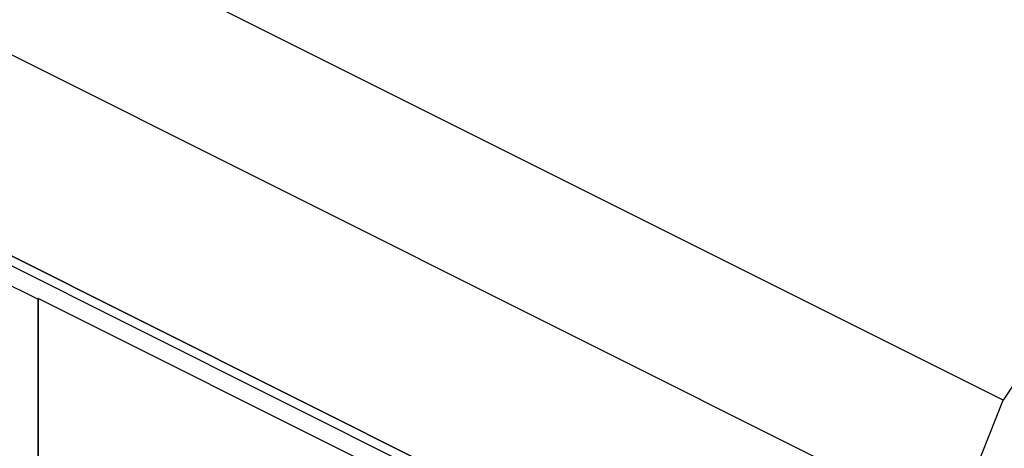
# Model space of a CAD drawing. Header units: inches. Extents: x 22 to 818, y 23 to 565.
# Tile 24 of 32: x 728 to 737, y 408 to 412. Entities that reach past the tile are written whole.
import ezdxf

# ---------------------------------------------------------------- set-up
doc = ezdxf.new("R2010")
doc.units = ezdxf.units.IN

msp = doc.modelspace()

# ---------------------------------------------------------------- linework, layer by layer
at = {"color": 250, "linetype": 'Continuous'}
for p, q in [((737.404, 408.2687), (650.6282, 451.6566)), ((644.4991, 451.2212), (740.2, 403.3707)), ((740.2, 403.3707), (644.4991, 451.2212)), ((736.904, 407.0187), (650.1282, 450.4066)), ((740.1, 403.3207), (696.6338, 425.0538)), ((727.7973, 409.2721), (696.5338, 424.9038)), ((738.404, 409.7687), (737.404, 408.2687)), ((727.8023, 409.2796), (727.7973, 409.2721)), ((727.7973, 409.2721), (727.7973, 405.0221)), ((727.8023, 409.2796), (727.8023, 405.0296)), ((739.91, 403.2257), (727.8023, 409.2796)), ((736.904, 407.0187), (737.404, 408.2687))]:
    msp.add_line(p, q, dxfattribs=at)

doc.saveas('drawing.dxf')
